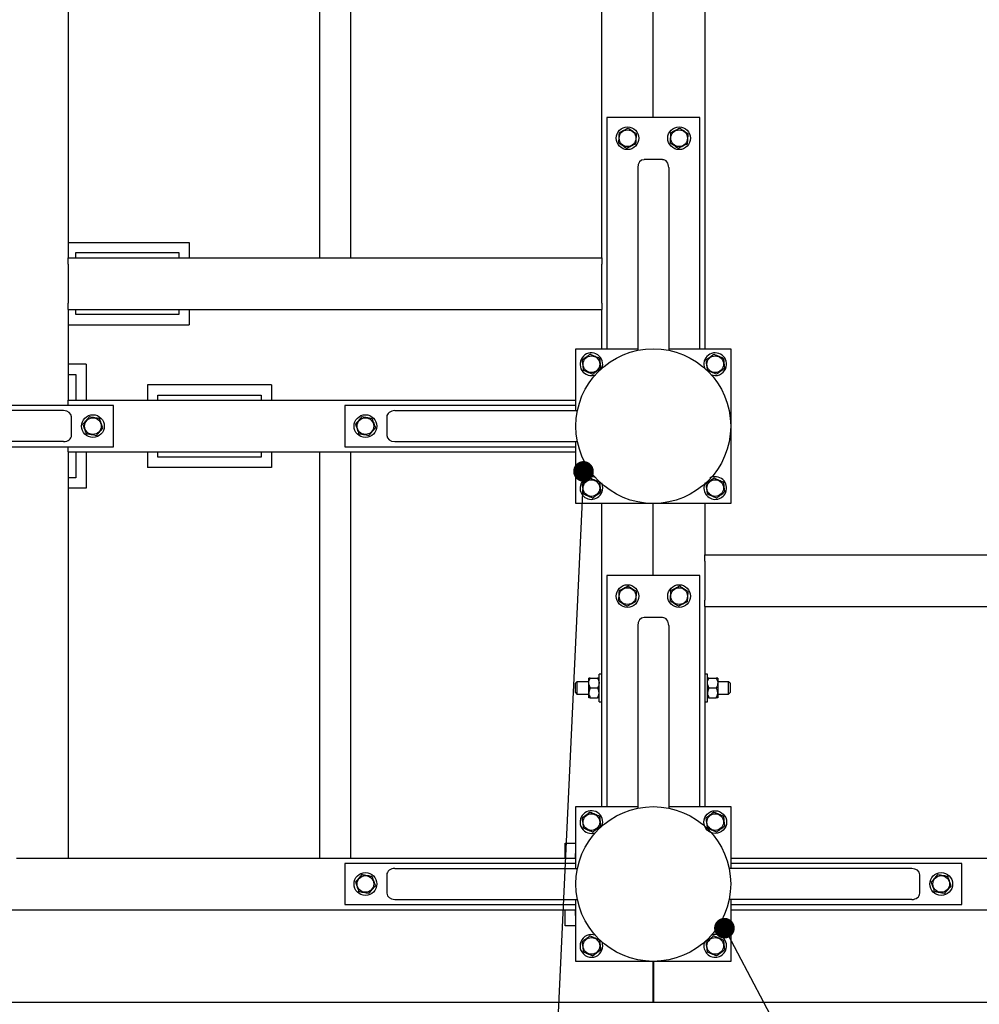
# Model space of a CAD drawing. Header units: millimetres. Extents: x 0 to 841, y 0 to 594.
# Tile 31 of 92: x 306 to 353, y 409 to 457. Entities that reach past the tile are written whole.
import ezdxf

# ---------------------------------------------------------------- set-up
doc = ezdxf.new("R2010")
doc.units = ezdxf.units.MM
doc.layers.add('COTES', color=1, linetype='Continuous')
doc.layers.add('NOTES', color=6, linetype='Continuous')
doc.layers.add('TRAIT-FORT', color=4, linetype='Continuous', lineweight=25)
doc.styles.add('SLDTEXTSTYLE0', font='TXT', dxfattribs={"width": 0.75})
doc.dimstyles.new('SLDDIMSTYLE0', dxfattribs={"dimtxt": 3, "dimasz": 2, "dimexe": 0, "dimexo": 0.0625, "dimgap": 0.75, "dimtad": 1, "dimdec": 0, "dimlfac": 20, "dimrnd": 1e-09, "dimzin": 12, "dimdsep": 46, "dimtxsty": 'SLDTEXTSTYLE0', "dimsah": 1, "dimcen": 0.09, "dimadec": 0, "dimazin": 3, "dimtfac": 1, "dimtdec": 0, "dimtofl": 0, "dimtmove": 0, "dimatfit": 3, "dimfxl": 1, "dimfrac": 2, "dimtolj": 1, "dimtzin": 12, "dimarcsym": 0})
doc.dimstyles.new('SLDDIMSTYLE3', dxfattribs={"dimtxt": 0.18, "dimasz": 1, "dimexe": 0, "dimexo": 0.0625, "dimgap": 0, "dimtad": 0, "dimtih": 1, "dimtoh": 1, "dimdec": 0, "dimrnd": 1e-09, "dimzin": 0, "dimdsep": 46, "dimtxsty": 'Standard', "dimblk1": 'DOT', "dimblk2": 'DOT', "dimsah": 1, "dimcen": 0.09, "dimadec": 0, "dimazin": 0, "dimtfac": 1, "dimtdec": 0, "dimtofl": 0, "dimtmove": 0, "dimatfit": 3, "dimldrblk": 'DOT', "dimfxl": 1, "dimfrac": 2, "dimtolj": 1, "dimtzin": 0, "dimarcsym": 0})

# ---------------------------------------------------------------- blocks, each defined once
blk = doc.blocks.new('_D_6')
at = {"layer": 'COTES', "color": 1, "transparency": 16777216}
for p, q in [((438.21, 415.086), (438.21, 392.415)), ((97.06, 412.836), (97.06, 392.415)), ((438.21, 393.415), (97.06, 393.415))]:
    blk.add_line(p, q, dxfattribs=at)
for points in [[(97.06, 393.415), (99.06, 392.915), (99.06, 393.915)], [(438.21, 393.415), (436.21, 393.915), (436.21, 392.915)]]:
    blk.add_solid(points, dxfattribs=at)
at = {"layer": 'COTES', "color": 1, "transparency": 16777216, "insert": (263.201, 397.282), "char_height": 3, "attachment_point": 1, "style": 'SLDTEXTSTYLE0'}
blk.add_mtext('6823', dxfattribs=at)
blk = doc.blocks.new('_D_15')
at = {"layer": 'COTES', "color": 1, "transparency": 16777216}
for p, q in [((92.56, 408.336), (92.56, 386.093)), ((442.71, 408.336), (442.71, 386.093)), ((92.56, 387.093), (442.71, 387.093))]:
    blk.add_line(p, q, dxfattribs=at)
for points in [[(92.56, 387.093), (94.56, 386.593), (94.56, 387.593)], [(442.71, 387.093), (440.71, 387.593), (440.71, 386.593)]]:
    blk.add_solid(points, dxfattribs=at)
at = {"layer": 'COTES', "color": 1, "transparency": 16777216, "insert": (263.201, 390.961), "char_height": 3, "attachment_point": 1, "style": 'SLDTEXTSTYLE0'}
blk.add_mtext('7003', dxfattribs=at)
blk = doc.blocks.new('_Dot')
at = {"color": 0, "linetype": 'ByBlock', "lineweight": -2}
blk.add_line((-0.5, 0), (-1, 0), dxfattribs=at)
at = {"color": 0, "linetype": 'ByBlock', "const_width": 0.5}
blk.add_lwpolyline([(-0.25, 0, 1), (0.25, 0, 1)], format="xyb", close=True, dxfattribs=at)

msp = doc.modelspace()

# ---------------------------------------------------------------- linework, layer by layer
at = {"layer": 'TRAIT-FORT', "color": 4, "linetype": 'Continuous', "lineweight": 25}
for p, q in [((308.61, 481.947), (308.61, 445.428)), ((320.785, 481.947), (320.785, 445.428)), ((322.285, 481.947), (322.285, 445.428)), ((334.46, 445.428), (334.46, 481.947)), ((339.46, 481.947), (339.46, 441.023)), ((336.96, 452.223), (336.96, 479.086)), ((334.71, 452.223), (334.71, 441.023)), ((339.21, 452.223), (334.71, 452.223)), ((339.21, 441.023), (339.21, 452.223)), ((337.41, 450.185), (336.51, 450.185)), ((336.21, 449.802), (336.21, 440.947)), ((337.71, 449.802), (337.71, 440.947)), ((308.61, 446.178), (314.473, 446.178)), ((314.473, 446.178), (314.473, 445.428)), ((308.972, 445.678), (313.972, 445.678)), ((308.972, 445.428), (308.972, 445.678)), ((313.972, 445.678), (313.972, 445.428)), ((308.61, 445.428), (334.46, 445.428)), ((308.61, 445.128), (308.61, 445.428)), ((334.46, 445.428), (334.46, 445.128)), ((308.61, 445.128), (308.61, 443.228)), ((334.46, 443.228), (334.46, 445.128)), ((308.61, 442.928), (308.61, 443.228)), ((308.61, 442.928), (334.46, 442.928)), ((308.61, 442.928), (308.61, 438.523)), ((308.972, 442.678), (308.972, 442.928)), ((313.972, 442.928), (313.972, 442.678)), ((314.473, 442.928), (314.473, 442.178)), ((334.46, 443.228), (334.46, 442.928)), ((334.46, 441.023), (334.46, 442.928)), ((313.972, 442.678), (308.972, 442.678)), ((308.61, 442.178), (314.473, 442.178)), ((333.21, 438.023), (333.21, 441.023)), ((333.21, 441.023), (336.21, 441.023)), ((334.71, 441.023), (336.21, 441.023)), ((337.71, 441.023), (340.71, 441.023)), ((337.71, 441.023), (339.21, 441.023)), ((340.71, 441.023), (340.71, 433.523)), ((309.486, 440.273), (308.61, 440.273)), ((309.486, 440.273), (309.486, 438.523)), ((308.61, 439.773), (308.985, 439.773)), ((308.985, 439.773), (308.985, 438.523)), ((312.459, 439.273), (312.459, 438.523)), ((318.459, 439.273), (312.459, 439.273)), ((318.459, 439.273), (318.459, 438.523)), ((308.61, 438.523), (333.21, 438.523)), ((308.61, 438.273), (308.61, 438.523)), ((312.959, 438.773), (317.959, 438.773)), ((312.959, 438.523), (312.959, 438.773)), ((317.959, 438.773), (317.959, 438.523)), ((308.39, 438.023), (299.534, 438.023)), ((310.81, 438.273), (299.61, 438.273)), ((310.81, 436.273), (310.81, 438.273)), ((322.01, 438.273), (322.01, 436.273)), ((333.21, 438.273), (322.01, 438.273)), ((324.43, 438.023), (333.286, 438.023)), ((333.21, 438.023), (333.21, 438.273)), ((308.772, 436.823), (308.772, 437.723)), ((324.048, 437.723), (324.048, 436.823)), ((308.39, 436.523), (299.534, 436.523)), ((299.61, 436.273), (310.81, 436.273)), ((308.61, 436.023), (308.61, 436.273)), ((322.01, 436.273), (333.21, 436.273)), ((324.43, 436.523), (333.286, 436.523)), ((333.21, 433.523), (333.21, 436.523)), ((333.21, 436.273), (333.21, 436.523)), ((308.61, 436.023), (333.21, 436.023)), ((308.61, 436.023), (308.61, 416.336)), ((308.985, 436.023), (308.985, 434.773)), ((309.486, 436.023), (309.486, 434.273)), ((312.459, 436.023), (312.459, 435.273)), ((312.959, 435.773), (312.959, 436.023)), ((317.959, 435.773), (312.959, 435.773)), ((317.959, 436.023), (317.959, 435.773)), ((318.459, 436.023), (318.459, 435.273)), ((320.785, 436.023), (320.785, 416.336)), ((322.285, 436.023), (322.285, 416.336)), ((318.459, 435.273), (312.459, 435.273)), ((308.985, 434.773), (308.61, 434.773)), ((309.486, 434.273), (308.61, 434.273)), ((340.71, 433.523), (333.21, 433.523)), ((334.46, 418.836), (334.46, 433.523)), ((336.96, 430.036), (336.96, 433.523)), ((339.46, 433.523), (339.46, 431.036)), ((339.46, 431.036), (382.96, 431.036)), ((339.46, 430.736), (339.46, 431.036)), ((339.46, 430.736), (339.46, 428.836)), ((334.71, 430.036), (334.71, 418.836)), ((339.21, 430.036), (334.71, 430.036)), ((339.21, 418.836), (339.21, 430.036)), ((339.46, 428.536), (339.46, 428.836)), ((339.46, 428.536), (382.96, 428.536)), ((339.46, 428.536), (339.46, 418.836)), ((337.41, 427.998), (336.51, 427.998)), ((336.21, 427.616), (336.21, 418.76)), ((337.71, 427.616), (337.71, 418.76)), ((334.46, 425.261), (334.335, 425.261)), ((334.335, 423.911), (334.335, 425.261)), ((339.585, 425.261), (339.46, 425.261)), ((339.585, 423.911), (339.585, 425.261)), ((333.26, 424.886), (333.185, 424.811)), ((333.185, 424.361), (333.185, 424.811)), ((333.835, 424.886), (333.26, 424.886)), ((333.26, 424.886), (333.26, 424.286)), ((333.835, 424.824), (333.835, 425.061)), ((333.835, 424.349), (333.835, 424.824)), ((333.908, 425.061), (334.261, 425.061)), ((339.658, 425.061), (340.011, 425.061)), ((340.085, 425.061), (340.085, 424.824)), ((340.61, 424.886), (340.085, 424.886)), ((340.085, 424.824), (340.085, 424.349)), ((340.685, 424.811), (340.61, 424.886)), ((340.61, 424.286), (340.61, 424.886)), ((340.685, 424.811), (340.685, 424.361)), ((333.185, 424.361), (333.26, 424.286)), ((333.26, 424.286), (333.835, 424.286)), ((333.835, 424.111), (333.835, 424.349)), ((333.908, 424.586), (334.261, 424.586)), ((339.658, 424.586), (340.011, 424.586)), ((340.085, 424.349), (340.085, 424.111)), ((340.085, 424.286), (340.61, 424.286)), ((340.61, 424.286), (340.685, 424.361)), ((333.908, 424.111), (334.261, 424.111)), ((334.335, 423.911), (334.46, 423.911)), ((339.46, 423.911), (339.585, 423.911)), ((339.658, 424.111), (340.011, 424.111)), ((333.21, 415.836), (333.21, 418.836)), ((333.21, 418.836), (336.21, 418.836)), ((334.71, 418.836), (336.21, 418.836)), ((337.71, 418.836), (340.71, 418.836)), ((337.71, 418.836), (339.21, 418.836)), ((340.71, 418.836), (340.71, 415.836)), ((332.683, 417.062), (333.21, 417.062)), ((332.683, 416.336), (332.683, 417.062)), ((333.183, 416.562), (333.21, 416.562)), ((333.183, 416.336), (333.183, 416.562)), ((306.11, 416.336), (306.41, 416.336)), ((306.41, 416.336), (308.31, 416.336)), ((308.31, 416.336), (308.61, 416.336)), ((308.61, 416.336), (333.21, 416.336)), ((322.01, 416.086), (322.01, 414.086)), ((333.21, 416.086), (322.01, 416.086)), ((333.21, 415.836), (333.21, 416.086)), ((340.71, 416.336), (382.96, 416.336)), ((340.71, 416.086), (340.71, 415.836)), ((351.91, 416.086), (340.71, 416.086)), ((351.91, 414.086), (351.91, 416.086)), ((324.43, 415.836), (333.286, 415.836)), ((349.49, 415.836), (340.634, 415.836)), ((324.048, 415.536), (324.048, 414.636)), ((349.872, 414.636), (349.872, 415.536)), ((324.43, 414.336), (333.286, 414.336)), ((333.21, 414.086), (333.21, 414.336)), ((333.21, 411.336), (333.21, 414.336)), ((349.49, 414.336), (340.634, 414.336)), ((340.71, 414.336), (340.71, 414.086)), ((340.71, 414.336), (340.71, 411.336)), ((299.61, 413.836), (333.21, 413.836)), ((322.01, 414.086), (333.21, 414.086)), ((332.683, 413.062), (332.683, 413.836)), ((333.183, 413.562), (333.183, 413.836)), ((340.71, 414.086), (351.91, 414.086)), ((340.71, 413.836), (382.96, 413.836)), ((333.21, 413.562), (333.183, 413.562)), ((333.21, 413.062), (332.683, 413.062)), ((340.71, 411.336), (333.21, 411.336)), ((336.955, 409.336), (336.955, 411.336)), ((336.965, 411.336), (336.965, 409.336)), ((336.955, 409.336), (295.865, 409.336)), ((386.705, 409.336), (336.965, 409.336))]:
    msp.add_line(p, q, dxfattribs=at)
for centre, radius in [((335.71, 451.223), 0.55), ((335.71, 451.223), 0.404), ((338.21, 451.223), 0.55), ((338.21, 451.223), 0.404), ((336.96, 437.273), 3.75), ((333.96, 440.273), 0.404), ((339.96, 440.273), 0.404), ((309.81, 437.273), 0.55), ((309.81, 437.273), 0.404), ((323.01, 437.273), 0.55), ((323.01, 437.273), 0.404), ((333.96, 434.273), 0.404), ((339.96, 434.273), 0.404), ((335.71, 429.036), 0.55), ((335.71, 429.036), 0.404), ((338.21, 429.036), 0.55), ((338.21, 429.036), 0.404), ((336.96, 415.086), 3.75), ((333.96, 418.086), 0.404), ((339.96, 418.086), 0.55), ((339.96, 418.086), 0.404), ((323.01, 415.086), 0.55), ((350.91, 415.086), 0.55), ((323.01, 415.086), 0.404), ((350.91, 415.086), 0.404), ((333.96, 412.086), 0.404), ((339.96, 412.086), 0.404)]:
    msp.add_circle(centre, radius, dxfattribs=at)
for centre, start, end in [((333.96, 440.273), 337.4773, 292.1425), ((339.96, 440.273), 337.4773, 202.3844), ((339.96, 440.273), 246.9475, 337.4773), ((333.96, 434.273), 64.6502, 337.4773), ((339.96, 434.273), 337.4773, 117.9666), ((333.96, 434.273), 337.4773, 24.62), ((339.96, 434.273), 152.0339, 337.4773), ((333.96, 418.086), 339.882, 290.1181), ((333.96, 412.086), 69.4006, 337.4773), ((333.96, 412.086), 337.4773, 20.5994), ((339.96, 412.086), 157.2342, 337.4773), ((339.96, 412.086), 337.4773, 112.0923)]:
    msp.add_arc(centre, 0.55, start, end, dxfattribs=at)
for centre, major_axis, start_param, end_param in [((336.51, 449.802), (0, -0.382), 3.141593, 4.712389), ((337.41, 449.802), (0, -0.382), 1.570796, 3.141593), ((308.39, 437.723), (-0.382, 0), 3.141593, 4.712389), ((324.43, 437.723), (0.382, 0), 1.570796, 3.141593), ((308.39, 436.823), (-0.382, 0), 1.570796, 3.141593), ((324.43, 436.823), (0.382, 0), 3.141593, 4.712389), ((336.51, 427.616), (0, -0.382), 3.141593, 4.712389), ((337.41, 427.616), (0, -0.382), 1.570796, 3.141593), ((324.43, 415.536), (0.382, 0), 1.570796, 3.141593), ((349.49, 415.536), (-0.382, 0), 3.141593, 4.712389), ((324.43, 414.636), (0.382, 0), 3.141593, 4.712389), ((349.49, 414.636), (-0.382, 0), 1.570796, 3.141593)]:
    msp.add_ellipse(centre, major_axis=major_axis, ratio=0.784416, start_param=start_param, end_param=end_param, dxfattribs=at)
for points, knots in [([(335.299, 451.492), (335.297, 451.449), (335.292, 451.363), (335.285, 451.236), (335.278, 451.114), (335.274, 451.039), (335.272, 451.002)], [0, 0, 0, 0, 0.264605, 0.534948, 0.765343, 1, 1, 1, 1]), ([(335.299, 451.492), (335.337, 451.511), (335.414, 451.55), (335.528, 451.607), (335.637, 451.662), (335.704, 451.696), (335.738, 451.713)], [0, 0, 0, 0, 0.264605, 0.534948, 0.765343, 1, 1, 1, 1]), ([(335.738, 451.713), (335.763, 451.696), (335.815, 451.662), (335.903, 451.604), (336.001, 451.54), (336.079, 451.489), (336.127, 451.457), (336.141, 451.448), (336.148, 451.444)], [0, 0, 0, 0, 0.192003, 0.385859, 0.637822, 0.896593, 0.948284, 1, 1, 1, 1]), ([(336.12, 450.954), (336.123, 450.996), (336.128, 451.082), (336.135, 451.209), (336.142, 451.331), (336.146, 451.406), (336.148, 451.444)], [0, 0, 0, 0, 0.264605, 0.534948, 0.765343, 1, 1, 1, 1]), ([(337.799, 451.492), (337.797, 451.449), (337.792, 451.363), (337.785, 451.236), (337.778, 451.114), (337.774, 451.039), (337.772, 451.002)], [0, 0, 0, 0, 0.264605, 0.534948, 0.765343, 1, 1, 1, 1]), ([(337.799, 451.492), (337.837, 451.511), (337.914, 451.55), (338.028, 451.607), (338.137, 451.662), (338.204, 451.696), (338.238, 451.713)], [0, 0, 0, 0, 0.264605, 0.534948, 0.765343, 1, 1, 1, 1]), ([(338.238, 451.713), (338.263, 451.696), (338.315, 451.662), (338.403, 451.604), (338.501, 451.54), (338.579, 451.489), (338.627, 451.457), (338.641, 451.448), (338.648, 451.444)], [0, 0, 0, 0, 0.192003, 0.385859, 0.637822, 0.896593, 0.948284, 1, 1, 1, 1]), ([(338.62, 450.954), (338.623, 450.996), (338.628, 451.082), (338.635, 451.209), (338.642, 451.331), (338.646, 451.406), (338.648, 451.444)], [0, 0, 0, 0, 0.264605, 0.534948, 0.765343, 1, 1, 1, 1]), ([(335.272, 451.002), (335.324, 450.967), (335.41, 450.911), (335.535, 450.829), (335.62, 450.773), (335.668, 450.742), (335.682, 450.733)], [0, 0, 0, 0, 0.385549, 0.637642, 0.896546, 1, 1, 1, 1]), ([(336.12, 450.954), (336.082, 450.934), (336.005, 450.896), (335.891, 450.838), (335.783, 450.783), (335.716, 450.75), (335.682, 450.733)], [0, 0, 0, 0, 0.264605, 0.534948, 0.765343, 1, 1, 1, 1]), ([(337.772, 451.002), (337.824, 450.967), (337.91, 450.911), (338.035, 450.829), (338.12, 450.773), (338.168, 450.742), (338.182, 450.733)], [0, 0, 0, 0, 0.385549, 0.637642, 0.896546, 1, 1, 1, 1]), ([(338.62, 450.954), (338.582, 450.934), (338.505, 450.896), (338.391, 450.838), (338.283, 450.783), (338.216, 450.75), (338.182, 450.733)], [0, 0, 0, 0, 0.264605, 0.534948, 0.765343, 1, 1, 1, 1]), ([(333.899, 440.76), (333.865, 440.734), (333.797, 440.682), (333.695, 440.605), (333.598, 440.531), (333.538, 440.486), (333.508, 440.464)], [0, 0, 0, 0, 0.264605, 0.534948, 0.765343, 1, 1, 1, 1]), ([(333.508, 440.464), (333.515, 440.402), (333.528, 440.299), (333.547, 440.151), (333.559, 440.051), (333.566, 439.993), (333.568, 439.977)], [0, 0, 0, 0, 0.385549, 0.637642, 0.896546, 1, 1, 1, 1]), ([(333.899, 440.76), (333.938, 440.743), (334.018, 440.71), (334.135, 440.66), (334.248, 440.612), (334.317, 440.583), (334.351, 440.569)], [0, 0, 0, 0, 0.264605, 0.534948, 0.765343, 1, 1, 1, 1]), ([(334.351, 440.569), (334.355, 440.538), (334.363, 440.477), (334.376, 440.372), (334.39, 440.256), (334.402, 440.164), (334.409, 440.106), (334.411, 440.09), (334.412, 440.082)], [0, 0, 0, 0, 0.192003, 0.385859, 0.637822, 0.896593, 0.948284, 1, 1, 1, 1]), ([(339.899, 440.76), (339.865, 440.734), (339.797, 440.682), (339.695, 440.605), (339.598, 440.531), (339.538, 440.486), (339.508, 440.464)], [0, 0, 0, 0, 0.264605, 0.534948, 0.765343, 1, 1, 1, 1]), ([(339.508, 440.464), (339.515, 440.402), (339.528, 440.299), (339.547, 440.151), (339.559, 440.051), (339.566, 439.993), (339.568, 439.977)], [0, 0, 0, 0, 0.385549, 0.637642, 0.896546, 1, 1, 1, 1]), ([(339.899, 440.76), (339.938, 440.743), (340.018, 440.71), (340.135, 440.66), (340.248, 440.612), (340.317, 440.583), (340.351, 440.569)], [0, 0, 0, 0, 0.264605, 0.534948, 0.765343, 1, 1, 1, 1]), ([(340.351, 440.569), (340.355, 440.538), (340.363, 440.477), (340.376, 440.372), (340.39, 440.256), (340.402, 440.164), (340.409, 440.106), (340.411, 440.09), (340.412, 440.082)], [0, 0, 0, 0, 0.192003, 0.385859, 0.637822, 0.896593, 0.948284, 1, 1, 1, 1]), ([(334.02, 439.786), (333.981, 439.802), (333.902, 439.836), (333.784, 439.885), (333.672, 439.933), (333.603, 439.962), (333.568, 439.977)], [0, 0, 0, 0, 0.264605, 0.534948, 0.765343, 1, 1, 1, 1]), ([(334.02, 439.786), (334.054, 439.811), (334.123, 439.863), (334.225, 439.94), (334.322, 440.014), (334.382, 440.059), (334.412, 440.082)], [0, 0, 0, 0, 0.264605, 0.534948, 0.765343, 1, 1, 1, 1]), ([(340.02, 439.786), (339.981, 439.802), (339.902, 439.836), (339.784, 439.885), (339.672, 439.933), (339.603, 439.962), (339.568, 439.977)], [0, 0, 0, 0, 0.264605, 0.534948, 0.765343, 1, 1, 1, 1]), ([(340.02, 439.786), (340.054, 439.811), (340.123, 439.863), (340.225, 439.94), (340.322, 440.014), (340.382, 440.059), (340.412, 440.082)], [0, 0, 0, 0, 0.264605, 0.534948, 0.765343, 1, 1, 1, 1]), ([(309.646, 437.735), (309.618, 437.703), (309.562, 437.637), (309.479, 437.54), (309.4, 437.447), (309.352, 437.39), (309.327, 437.362)], [0, 0, 0, 0, 0.264605, 0.534948, 0.765343, 1, 1, 1, 1]), ([(309.646, 437.735), (309.688, 437.727), (309.772, 437.712), (309.898, 437.689), (310.018, 437.666), (310.091, 437.653), (310.128, 437.646)], [0, 0, 0, 0, 0.2646049, 0.5349477, 0.7653431, 1, 1, 1, 1]), ([(310.292, 437.183), (310.272, 437.242), (310.237, 437.34), (310.187, 437.481), (310.153, 437.576), (310.134, 437.63), (310.128, 437.646)], [0, 0, 0, 0, 0.3855495, 0.6376419, 0.8965462, 1, 1, 1, 1]), ([(322.846, 437.735), (322.818, 437.703), (322.762, 437.637), (322.679, 437.54), (322.6, 437.447), (322.552, 437.39), (322.527, 437.362)], [0, 0, 0, 0, 0.264605, 0.534948, 0.765343, 1, 1, 1, 1]), ([(322.846, 437.735), (322.888, 437.727), (322.972, 437.712), (323.098, 437.689), (323.218, 437.666), (323.291, 437.653), (323.328, 437.646)], [0, 0, 0, 0, 0.264605, 0.534948, 0.765343, 1, 1, 1, 1]), ([(323.328, 437.646), (323.339, 437.617), (323.359, 437.559), (323.395, 437.459), (323.434, 437.349), (323.465, 437.262), (323.484, 437.207), (323.49, 437.191), (323.492, 437.183)], [0, 0, 0, 0, 0.192003, 0.385859, 0.637822, 0.896593, 0.948284, 1, 1, 1, 1]), ([(309.491, 436.899), (309.481, 436.928), (309.46, 436.987), (309.425, 437.086), (309.386, 437.197), (309.355, 437.284), (309.336, 437.338), (309.33, 437.354), (309.327, 437.362)], [0, 0, 0, 0, 0.1920027, 0.3858593, 0.637822, 0.8965932, 0.9482836, 1, 1, 1, 1]), ([(309.974, 436.81), (310.002, 436.842), (310.057, 436.908), (310.14, 437.005), (310.219, 437.098), (310.268, 437.155), (310.292, 437.183)], [0, 0, 0, 0, 0.264605, 0.534948, 0.765343, 1, 1, 1, 1]), ([(322.527, 437.362), (322.548, 437.303), (322.583, 437.206), (322.633, 437.064), (322.666, 436.969), (322.686, 436.915), (322.691, 436.899)], [0, 0, 0, 0, 0.385549, 0.637642, 0.896546, 1, 1, 1, 1]), ([(323.174, 436.81), (323.202, 436.842), (323.257, 436.908), (323.34, 437.005), (323.419, 437.098), (323.468, 437.155), (323.492, 437.183)], [0, 0, 0, 0, 0.264605, 0.534948, 0.765343, 1, 1, 1, 1]), ([(309.974, 436.81), (309.932, 436.818), (309.847, 436.833), (309.722, 436.857), (309.602, 436.879), (309.528, 436.892), (309.491, 436.899)], [0, 0, 0, 0, 0.264605, 0.534948, 0.765343, 1, 1, 1, 1]), ([(323.174, 436.81), (323.132, 436.818), (323.047, 436.833), (322.922, 436.857), (322.802, 436.879), (322.728, 436.892), (322.691, 436.899)], [0, 0, 0, 0, 0.264605, 0.534948, 0.765343, 1, 1, 1, 1]), ([(333.899, 434.76), (333.865, 434.734), (333.797, 434.682), (333.695, 434.605), (333.598, 434.531), (333.538, 434.486), (333.508, 434.464)], [0, 0, 0, 0, 0.264605, 0.534948, 0.765343, 1, 1, 1, 1]), ([(333.899, 434.76), (333.938, 434.743), (334.018, 434.71), (334.135, 434.66), (334.248, 434.612), (334.317, 434.583), (334.351, 434.569)], [0, 0, 0, 0, 0.264605, 0.534948, 0.765343, 1, 1, 1, 1]), ([(339.899, 434.76), (339.865, 434.734), (339.797, 434.682), (339.695, 434.605), (339.598, 434.531), (339.538, 434.486), (339.508, 434.464)], [0, 0, 0, 0, 0.264605, 0.534948, 0.765343, 1, 1, 1, 1]), ([(339.899, 434.76), (339.938, 434.743), (340.018, 434.71), (340.135, 434.66), (340.248, 434.612), (340.317, 434.583), (340.351, 434.569)], [0, 0, 0, 0, 0.264605, 0.534948, 0.765343, 1, 1, 1, 1]), ([(333.508, 434.464), (333.515, 434.402), (333.528, 434.299), (333.547, 434.151), (333.559, 434.051), (333.566, 433.993), (333.568, 433.977)], [0, 0, 0, 0, 0.385549, 0.637642, 0.896546, 1, 1, 1, 1]), ([(334.351, 434.569), (334.355, 434.538), (334.363, 434.477), (334.376, 434.372), (334.39, 434.256), (334.402, 434.164), (334.409, 434.106), (334.411, 434.09), (334.412, 434.082)], [0, 0, 0, 0, 0.192003, 0.385859, 0.637822, 0.896593, 0.948284, 1, 1, 1, 1]), ([(339.508, 434.464), (339.515, 434.402), (339.528, 434.299), (339.547, 434.151), (339.559, 434.051), (339.566, 433.993), (339.568, 433.977)], [0, 0, 0, 0, 0.385549, 0.637642, 0.896546, 1, 1, 1, 1]), ([(340.351, 434.569), (340.355, 434.538), (340.363, 434.477), (340.376, 434.372), (340.39, 434.256), (340.402, 434.164), (340.409, 434.106), (340.411, 434.09), (340.412, 434.082)], [0, 0, 0, 0, 0.192003, 0.385859, 0.637822, 0.896593, 0.948284, 1, 1, 1, 1]), ([(334.02, 433.786), (333.981, 433.802), (333.902, 433.836), (333.784, 433.885), (333.672, 433.933), (333.603, 433.962), (333.568, 433.977)], [0, 0, 0, 0, 0.264605, 0.534948, 0.765343, 1, 1, 1, 1]), ([(334.02, 433.786), (334.054, 433.811), (334.123, 433.863), (334.225, 433.94), (334.322, 434.014), (334.382, 434.059), (334.412, 434.082)], [0, 0, 0, 0, 0.264605, 0.534948, 0.765343, 1, 1, 1, 1]), ([(340.02, 433.786), (339.981, 433.802), (339.902, 433.836), (339.784, 433.885), (339.672, 433.933), (339.603, 433.962), (339.568, 433.977)], [0, 0, 0, 0, 0.264605, 0.534948, 0.765343, 1, 1, 1, 1]), ([(340.02, 433.786), (340.054, 433.811), (340.123, 433.863), (340.225, 433.94), (340.322, 434.014), (340.382, 434.059), (340.412, 434.082)], [0, 0, 0, 0, 0.264605, 0.534948, 0.765343, 1, 1, 1, 1]), ([(335.299, 429.305), (335.337, 429.324), (335.414, 429.363), (335.528, 429.421), (335.637, 429.476), (335.704, 429.509), (335.738, 429.526)], [0, 0, 0, 0, 0.264605, 0.534948, 0.765343, 1, 1, 1, 1]), ([(335.738, 429.526), (335.763, 429.509), (335.815, 429.475), (335.903, 429.418), (336.001, 429.353), (336.079, 429.303), (336.127, 429.271), (336.141, 429.262), (336.148, 429.257)], [0, 0, 0, 0, 0.192003, 0.385859, 0.637822, 0.896593, 0.948284, 1, 1, 1, 1]), ([(337.799, 429.305), (337.837, 429.324), (337.914, 429.363), (338.028, 429.421), (338.137, 429.476), (338.204, 429.509), (338.238, 429.526)], [0, 0, 0, 0, 0.264605, 0.534948, 0.765343, 1, 1, 1, 1]), ([(338.238, 429.526), (338.263, 429.509), (338.315, 429.475), (338.403, 429.418), (338.501, 429.353), (338.579, 429.303), (338.627, 429.271), (338.641, 429.262), (338.648, 429.257)], [0, 0, 0, 0, 0.192003, 0.385859, 0.637822, 0.896593, 0.948284, 1, 1, 1, 1]), ([(335.299, 429.305), (335.297, 429.263), (335.292, 429.177), (335.285, 429.049), (335.278, 428.928), (335.274, 428.853), (335.272, 428.815)], [0, 0, 0, 0, 0.264605, 0.534948, 0.765343, 1, 1, 1, 1]), ([(336.12, 428.767), (336.123, 428.81), (336.128, 428.896), (336.135, 429.023), (336.142, 429.145), (336.146, 429.22), (336.148, 429.257)], [0, 0, 0, 0, 0.264605, 0.534948, 0.765343, 1, 1, 1, 1]), ([(337.799, 429.305), (337.797, 429.263), (337.792, 429.177), (337.785, 429.049), (337.778, 428.928), (337.774, 428.853), (337.772, 428.815)], [0, 0, 0, 0, 0.264605, 0.534948, 0.765343, 1, 1, 1, 1]), ([(338.62, 428.767), (338.623, 428.81), (338.628, 428.896), (338.635, 429.023), (338.642, 429.145), (338.646, 429.22), (338.648, 429.257)], [0, 0, 0, 0, 0.264605, 0.534948, 0.765343, 1, 1, 1, 1]), ([(335.272, 428.815), (335.324, 428.781), (335.41, 428.724), (335.535, 428.642), (335.62, 428.587), (335.668, 428.555), (335.682, 428.546)], [0, 0, 0, 0, 0.385549, 0.637642, 0.896546, 1, 1, 1, 1]), ([(336.12, 428.767), (336.082, 428.748), (336.005, 428.709), (335.891, 428.652), (335.783, 428.597), (335.716, 428.563), (335.682, 428.546)], [0, 0, 0, 0, 0.264605, 0.534948, 0.765343, 1, 1, 1, 1]), ([(337.772, 428.815), (337.824, 428.781), (337.91, 428.724), (338.035, 428.642), (338.12, 428.587), (338.168, 428.555), (338.182, 428.546)], [0, 0, 0, 0, 0.385549, 0.637642, 0.896546, 1, 1, 1, 1]), ([(338.62, 428.767), (338.582, 428.748), (338.505, 428.709), (338.391, 428.652), (338.283, 428.597), (338.216, 428.563), (338.182, 428.546)], [0, 0, 0, 0, 0.264605, 0.534948, 0.765343, 1, 1, 1, 1]), ([(333.835, 424.824), (333.839, 424.866), (333.848, 424.948), (333.888, 425.024), (333.908, 425.061)], [0, 0, 0, 0, 0.504, 1, 1, 1, 1]), ([(333.908, 425.061), (333.899, 425.061), (333.874, 425.061), (333.846, 425.061), (333.835, 425.061), (333.835, 425.061), (333.835, 425.061)], [0, 0, 0, 0, 0.237039, 0.589019, 0.951631, 1, 1, 1, 1]), ([(333.908, 424.586), (333.891, 424.619), (333.856, 424.685), (333.836, 424.767), (333.835, 424.814), (333.835, 424.824)], [0, 0, 0, 0, 0.432385, 0.879554, 1, 1, 1, 1]), ([(334.261, 425.061), (334.279, 425.029), (334.313, 424.963), (334.333, 424.881), (334.335, 424.834), (334.335, 424.824)], [0, 0, 0, 0, 0.4323851, 0.8795539, 1, 1, 1, 1]), ([(334.335, 425.061), (334.335, 425.061), (334.334, 425.061), (334.324, 425.061), (334.296, 425.061), (334.271, 425.061), (334.261, 425.061)], [0, 0, 0, 0, 0.0483686, 0.3993299, 0.7629647, 1, 1, 1, 1]), ([(334.335, 424.824), (334.331, 424.782), (334.322, 424.699), (334.282, 424.624), (334.261, 424.586)], [0, 0, 0, 0, 0.504, 1, 1, 1, 1]), ([(339.585, 424.824), (339.589, 424.866), (339.598, 424.948), (339.638, 425.024), (339.658, 425.061)], [0, 0, 0, 0, 0.504, 1, 1, 1, 1]), ([(339.658, 425.061), (339.649, 425.061), (339.624, 425.061), (339.596, 425.061), (339.585, 425.061), (339.585, 425.061), (339.585, 425.061)], [0, 0, 0, 0, 0.237039, 0.589019, 0.951631, 1, 1, 1, 1]), ([(339.658, 424.586), (339.641, 424.619), (339.606, 424.685), (339.586, 424.767), (339.585, 424.814), (339.585, 424.824)], [0, 0, 0, 0, 0.432385, 0.879554, 1, 1, 1, 1]), ([(340.011, 425.061), (340.029, 425.029), (340.063, 424.963), (340.083, 424.881), (340.085, 424.834), (340.085, 424.824)], [0, 0, 0, 0, 0.4323851, 0.8795539, 1, 1, 1, 1]), ([(340.085, 425.061), (340.085, 425.061), (340.084, 425.061), (340.074, 425.061), (340.046, 425.061), (340.021, 425.061), (340.011, 425.061)], [0, 0, 0, 0, 0.0483686, 0.3993299, 0.7629647, 1, 1, 1, 1]), ([(340.085, 424.824), (340.081, 424.782), (340.072, 424.699), (340.032, 424.624), (340.011, 424.586)], [0, 0, 0, 0, 0.504, 1, 1, 1, 1]), ([(333.908, 424.586), (333.891, 424.554), (333.856, 424.488), (333.836, 424.406), (333.835, 424.359), (333.835, 424.349)], [0, 0, 0, 0, 0.432385, 0.879554, 1, 1, 1, 1]), ([(333.835, 424.349), (333.839, 424.307), (333.848, 424.224), (333.888, 424.149), (333.908, 424.111)], [0, 0, 0, 0, 0.504, 1, 1, 1, 1]), ([(334.335, 424.349), (334.331, 424.391), (334.322, 424.473), (334.282, 424.549), (334.261, 424.586)], [0, 0, 0, 0, 0.504, 1, 1, 1, 1]), ([(334.261, 424.111), (334.279, 424.144), (334.313, 424.21), (334.333, 424.292), (334.335, 424.339), (334.335, 424.349)], [0, 0, 0, 0, 0.432385, 0.879554, 1, 1, 1, 1]), ([(339.658, 424.586), (339.641, 424.554), (339.606, 424.488), (339.586, 424.406), (339.585, 424.359), (339.585, 424.349)], [0, 0, 0, 0, 0.432385, 0.879554, 1, 1, 1, 1]), ([(339.585, 424.349), (339.589, 424.307), (339.598, 424.224), (339.638, 424.149), (339.658, 424.111)], [0, 0, 0, 0, 0.504, 1, 1, 1, 1]), ([(340.085, 424.349), (340.081, 424.391), (340.072, 424.473), (340.032, 424.549), (340.011, 424.586)], [0, 0, 0, 0, 0.504, 1, 1, 1, 1]), ([(340.011, 424.111), (340.029, 424.144), (340.063, 424.21), (340.083, 424.292), (340.085, 424.339), (340.085, 424.349)], [0, 0, 0, 0, 0.432385, 0.879554, 1, 1, 1, 1]), ([(333.908, 424.111), (333.899, 424.111), (333.874, 424.111), (333.846, 424.111), (333.835, 424.111), (333.835, 424.111), (333.835, 424.111)], [0, 0, 0, 0, 0.237039, 0.589019, 0.951631, 1, 1, 1, 1]), ([(334.335, 424.111), (334.335, 424.111), (334.334, 424.111), (334.324, 424.111), (334.296, 424.111), (334.271, 424.111), (334.261, 424.111)], [0, 0, 0, 0, 0.048369, 0.39933, 0.762965, 1, 1, 1, 1]), ([(339.658, 424.111), (339.649, 424.111), (339.624, 424.111), (339.596, 424.111), (339.585, 424.111), (339.585, 424.111), (339.585, 424.111)], [0, 0, 0, 0, 0.237039, 0.589019, 0.951631, 1, 1, 1, 1]), ([(340.085, 424.111), (340.085, 424.111), (340.084, 424.111), (340.074, 424.111), (340.046, 424.111), (340.021, 424.111), (340.011, 424.111)], [0, 0, 0, 0, 0.048369, 0.39933, 0.762965, 1, 1, 1, 1]), ([(333.899, 418.573), (333.865, 418.548), (333.797, 418.496), (333.695, 418.419), (333.598, 418.345), (333.538, 418.3), (333.508, 418.277)], [0, 0, 0, 0, 0.264605, 0.534948, 0.765343, 1, 1, 1, 1]), ([(333.899, 418.573), (333.938, 418.557), (334.018, 418.523), (334.135, 418.473), (334.248, 418.426), (334.317, 418.397), (334.351, 418.382)], [0, 0, 0, 0, 0.264605, 0.534948, 0.765343, 1, 1, 1, 1]), ([(339.899, 418.573), (339.865, 418.548), (339.797, 418.496), (339.695, 418.419), (339.598, 418.345), (339.538, 418.3), (339.508, 418.277)], [0, 0, 0, 0, 0.264605, 0.534948, 0.765343, 1, 1, 1, 1]), ([(339.899, 418.573), (339.938, 418.557), (340.018, 418.523), (340.135, 418.473), (340.248, 418.426), (340.317, 418.397), (340.351, 418.382)], [0, 0, 0, 0, 0.264605, 0.534948, 0.765343, 1, 1, 1, 1]), ([(333.508, 418.277), (333.515, 418.215), (333.528, 418.113), (333.547, 417.964), (333.559, 417.864), (333.566, 417.807), (333.568, 417.79)], [0, 0, 0, 0, 0.385549, 0.637642, 0.896546, 1, 1, 1, 1]), ([(334.351, 418.382), (334.355, 418.352), (334.363, 418.29), (334.376, 418.186), (334.39, 418.069), (334.402, 417.978), (334.409, 417.92), (334.411, 417.903), (334.412, 417.895)], [0, 0, 0, 0, 0.192003, 0.385859, 0.637822, 0.896593, 0.948284, 1, 1, 1, 1]), ([(339.508, 418.277), (339.515, 418.215), (339.528, 418.113), (339.547, 417.964), (339.559, 417.864), (339.566, 417.807), (339.568, 417.79)], [0, 0, 0, 0, 0.385549, 0.637642, 0.896546, 1, 1, 1, 1]), ([(340.351, 418.382), (340.355, 418.352), (340.363, 418.29), (340.376, 418.186), (340.39, 418.069), (340.402, 417.978), (340.409, 417.92), (340.411, 417.903), (340.412, 417.895)], [0, 0, 0, 0, 0.192003, 0.385859, 0.637822, 0.896593, 0.948284, 1, 1, 1, 1]), ([(334.02, 417.599), (333.981, 417.616), (333.902, 417.649), (333.784, 417.699), (333.672, 417.746), (333.603, 417.776), (333.568, 417.79)], [0, 0, 0, 0, 0.264605, 0.534948, 0.765343, 1, 1, 1, 1]), ([(334.02, 417.599), (334.054, 417.625), (334.123, 417.677), (334.225, 417.754), (334.322, 417.827), (334.382, 417.872), (334.412, 417.895)], [0, 0, 0, 0, 0.264605, 0.534948, 0.765343, 1, 1, 1, 1]), ([(340.02, 417.599), (339.981, 417.616), (339.902, 417.649), (339.784, 417.699), (339.672, 417.746), (339.603, 417.776), (339.568, 417.79)], [0, 0, 0, 0, 0.264605, 0.534948, 0.765343, 1, 1, 1, 1]), ([(340.02, 417.599), (340.054, 417.625), (340.123, 417.677), (340.225, 417.754), (340.322, 417.827), (340.382, 417.872), (340.412, 417.895)], [0, 0, 0, 0, 0.264605, 0.534948, 0.765343, 1, 1, 1, 1]), ([(322.846, 415.549), (322.818, 415.516), (322.762, 415.451), (322.679, 415.354), (322.6, 415.261), (322.552, 415.204), (322.527, 415.175)], [0, 0, 0, 0, 0.264605, 0.534948, 0.765343, 1, 1, 1, 1]), ([(322.527, 415.175), (322.548, 415.117), (322.583, 415.019), (322.633, 414.878), (322.666, 414.783), (322.686, 414.729), (322.691, 414.713)], [0, 0, 0, 0, 0.385549, 0.637642, 0.896546, 1, 1, 1, 1]), ([(322.846, 415.549), (322.888, 415.541), (322.972, 415.525), (323.098, 415.502), (323.218, 415.48), (323.291, 415.466), (323.328, 415.46)], [0, 0, 0, 0, 0.264605, 0.534948, 0.765343, 1, 1, 1, 1]), ([(323.328, 415.46), (323.339, 415.431), (323.359, 415.372), (323.395, 415.273), (323.434, 415.162), (323.465, 415.075), (323.484, 415.02), (323.49, 415.005), (323.492, 414.997)], [0, 0, 0, 0, 0.192003, 0.385859, 0.637822, 0.896593, 0.948284, 1, 1, 1, 1]), ([(350.746, 415.549), (350.718, 415.516), (350.662, 415.451), (350.579, 415.354), (350.5, 415.261), (350.452, 415.204), (350.427, 415.175)], [0, 0, 0, 0, 0.264605, 0.534948, 0.765343, 1, 1, 1, 1]), ([(350.591, 414.713), (350.581, 414.742), (350.56, 414.8), (350.525, 414.899), (350.486, 415.01), (350.455, 415.097), (350.436, 415.152), (350.43, 415.168), (350.427, 415.175)], [0, 0, 0, 0, 0.1920027, 0.3858593, 0.637822, 0.8965932, 0.9482836, 1, 1, 1, 1]), ([(350.746, 415.549), (350.788, 415.541), (350.872, 415.525), (350.998, 415.502), (351.118, 415.48), (351.191, 415.466), (351.228, 415.46)], [0, 0, 0, 0, 0.264605, 0.534948, 0.765343, 1, 1, 1, 1]), ([(351.392, 414.997), (351.372, 415.056), (351.337, 415.153), (351.287, 415.294), (351.253, 415.389), (351.234, 415.444), (351.228, 415.46)], [0, 0, 0, 0, 0.385549, 0.637642, 0.896546, 1, 1, 1, 1]), ([(323.174, 414.624), (323.132, 414.631), (323.047, 414.647), (322.922, 414.67), (322.802, 414.692), (322.728, 414.706), (322.691, 414.713)], [0, 0, 0, 0, 0.264605, 0.534948, 0.765343, 1, 1, 1, 1]), ([(323.174, 414.624), (323.202, 414.656), (323.257, 414.722), (323.34, 414.819), (323.419, 414.911), (323.468, 414.968), (323.492, 414.997)], [0, 0, 0, 0, 0.264605, 0.534948, 0.765343, 1, 1, 1, 1]), ([(351.074, 414.624), (351.032, 414.631), (350.947, 414.647), (350.822, 414.67), (350.702, 414.692), (350.628, 414.706), (350.591, 414.713)], [0, 0, 0, 0, 0.264605, 0.534948, 0.765343, 1, 1, 1, 1]), ([(351.074, 414.624), (351.102, 414.656), (351.157, 414.722), (351.24, 414.819), (351.319, 414.911), (351.368, 414.968), (351.392, 414.997)], [0, 0, 0, 0, 0.264605, 0.534948, 0.765343, 1, 1, 1, 1]), ([(333.899, 412.573), (333.865, 412.548), (333.797, 412.496), (333.695, 412.419), (333.598, 412.345), (333.538, 412.3), (333.508, 412.277)], [0, 0, 0, 0, 0.264605, 0.534948, 0.765343, 1, 1, 1, 1]), ([(333.508, 412.277), (333.515, 412.215), (333.528, 412.113), (333.547, 411.964), (333.559, 411.864), (333.566, 411.807), (333.568, 411.79)], [0, 0, 0, 0, 0.385549, 0.637642, 0.896546, 1, 1, 1, 1]), ([(333.899, 412.573), (333.938, 412.557), (334.018, 412.523), (334.135, 412.473), (334.248, 412.426), (334.317, 412.397), (334.351, 412.382)], [0, 0, 0, 0, 0.264605, 0.534948, 0.765343, 1, 1, 1, 1]), ([(334.351, 412.382), (334.355, 412.352), (334.363, 412.29), (334.376, 412.186), (334.39, 412.069), (334.402, 411.978), (334.409, 411.92), (334.411, 411.903), (334.412, 411.895)], [0, 0, 0, 0, 0.192003, 0.385859, 0.637822, 0.896593, 0.948284, 1, 1, 1, 1]), ([(339.899, 412.573), (339.865, 412.548), (339.797, 412.496), (339.695, 412.419), (339.598, 412.345), (339.538, 412.3), (339.508, 412.277)], [0, 0, 0, 0, 0.264605, 0.534948, 0.765343, 1, 1, 1, 1]), ([(339.508, 412.277), (339.515, 412.215), (339.528, 412.113), (339.547, 411.964), (339.559, 411.864), (339.566, 411.807), (339.568, 411.79)], [0, 0, 0, 0, 0.385549, 0.637642, 0.896546, 1, 1, 1, 1]), ([(339.899, 412.573), (339.938, 412.557), (340.018, 412.523), (340.135, 412.473), (340.248, 412.426), (340.317, 412.397), (340.351, 412.382)], [0, 0, 0, 0, 0.264605, 0.534948, 0.765343, 1, 1, 1, 1]), ([(340.351, 412.382), (340.355, 412.352), (340.363, 412.29), (340.376, 412.186), (340.39, 412.069), (340.402, 411.978), (340.409, 411.92), (340.411, 411.903), (340.412, 411.895)], [0, 0, 0, 0, 0.192003, 0.385859, 0.637822, 0.896593, 0.948284, 1, 1, 1, 1]), ([(334.02, 411.599), (333.981, 411.616), (333.902, 411.649), (333.784, 411.699), (333.672, 411.746), (333.603, 411.776), (333.568, 411.79)], [0, 0, 0, 0, 0.264605, 0.534948, 0.765343, 1, 1, 1, 1]), ([(334.02, 411.599), (334.054, 411.625), (334.123, 411.677), (334.225, 411.754), (334.322, 411.827), (334.382, 411.872), (334.412, 411.895)], [0, 0, 0, 0, 0.264605, 0.534948, 0.765343, 1, 1, 1, 1]), ([(340.02, 411.599), (339.981, 411.616), (339.902, 411.649), (339.784, 411.699), (339.672, 411.746), (339.603, 411.776), (339.568, 411.79)], [0, 0, 0, 0, 0.264605, 0.534948, 0.765343, 1, 1, 1, 1]), ([(340.02, 411.599), (340.054, 411.625), (340.123, 411.677), (340.225, 411.754), (340.322, 411.827), (340.382, 411.872), (340.412, 411.895)], [0, 0, 0, 0, 0.264605, 0.534948, 0.765343, 1, 1, 1, 1])]:
    msp.add_open_spline(points, degree=3, knots=knots, dxfattribs=at)

# ---------------------------------------------------------------- dimensions: what is measured, and where the dimension line sits
at = {"layer": 'COTES', "color": 1}
for base, p1, p2, picture, middle in [((97.06, 393.415), (438.21, 416.086), (97.06, 413.836), '_D_6', (267.635, 393.415)), ((442.71, 387.093), (92.56, 409.336), (442.71, 409.336), '_D_15', (267.635, 387.093))]:
    dim = msp.add_linear_dim(base=base, p1=p1, p2=p2, dimstyle='SLDDIMSTYLE0', dxfattribs=at)
    dim.commit()
    dim.dimension.update_dxf_attribs({"geometry": picture, "text_midpoint": middle, "dimtype": 160})

# ---------------------------------------------------------------- leaders
at = {"layer": 'NOTES', "color": 211}
for points in [[(333.577, 435.078), (332.201, 405.606)], [(340.405, 412.945), (344.277, 405.606)]]:
    msp.add_leader(points, dimstyle='SLDDIMSTYLE3', dxfattribs=at)

doc.saveas('drawing.dxf')
